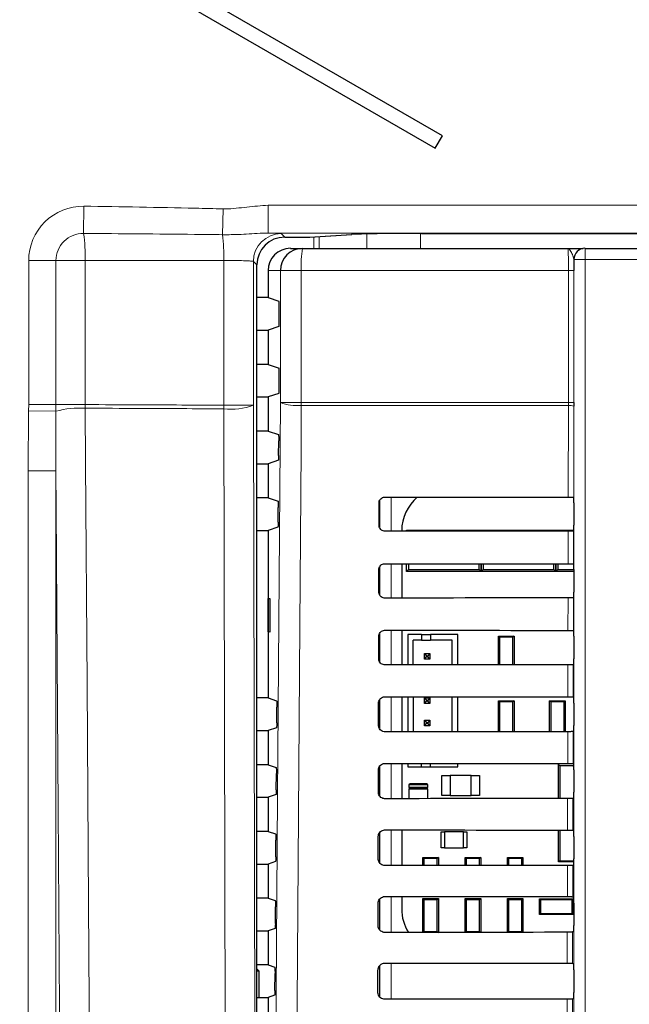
# Paper-space layout 'Blatt3' of a CAD drawing. Header units: millimetres. Extents: x 5 to 418, y 2 to 292.
# Tile 24 of 83: x 109 to 118, y 165 to 179. Entities that reach past the tile are written whole.
import ezdxf

# ---------------------------------------------------------------- set-up
doc = ezdxf.new("R2010")
doc.units = ezdxf.units.MM

psp = doc.layouts.new('Blatt3')

# ---------------------------------------------------------------- linework, layer by layer
at = {"color": 7, "linetype": 'Continuous', "lineweight": 25}
for p, q in [((115.2253, 177.6394), (84.4566, 195.4037)), ((84.3483, 195.2161), (115.117, 177.4518)), ((115.117, 177.4518), (115.2253, 177.6394)), ((112.8615, 176.12), (113.2325, 176.12)), ((113.2379, 176.1201), (113.8668, 176.1611)), ((113.8668, 176.1611), (113.8614, 176.1609)), ((114.9078, 176.1749), (130.3331, 176.1749)), ((112.9469, 175.9518), (113.1292, 175.9518)), ((113.1292, 175.9518), (117.1019, 175.9518)), ((117.3585, 175.9518), (117.3602, 175.9518)), ((117.3602, 175.9518), (127.866, 175.9518)), ((112.4449, 140.9836), (112.4449, 175.7033)), ((112.6131, 175.6185), (112.6131, 175.2127)), ((112.6131, 175.2127), (112.4449, 175.2127)), ((112.6131, 175.2127), (112.7747, 175.1588)), ((112.779, 174.8615), (112.779, 175.0755)), ((112.4449, 174.7243), (112.6131, 174.7243)), ((112.7747, 174.7781), (112.6131, 174.7243)), ((112.6131, 174.7243), (112.6131, 174.2127)), ((112.6131, 174.2127), (112.4449, 174.2127)), ((112.6131, 174.2127), (112.779, 174.1574)), ((112.779, 173.8615), (112.779, 174.1574)), ((112.4449, 173.7243), (112.6131, 173.7243)), ((112.7747, 173.7781), (112.6131, 173.7243)), ((112.6131, 173.7243), (112.6131, 173.2127)), ((117.1925, 173.6407), (117.1924, 173.5854)), ((112.6131, 173.2127), (112.4449, 173.2127)), ((112.6131, 173.2127), (112.7684, 173.1609)), ((112.7711, 172.8478), (112.7726, 173.0665)), ((112.4449, 172.7243), (112.6131, 172.7243)), ((112.7668, 172.7755), (112.6131, 172.7243)), ((112.6131, 172.7243), (112.6131, 172.2127)), ((117.1891, 172.2199), (117.1892, 172.2198)), ((112.6131, 172.2127), (112.4449, 172.2127)), ((112.6131, 172.2127), (112.7613, 172.1633)), ((112.764, 171.8454), (112.7656, 172.0689)), ((114.2739, 171.8018), (114.2747, 172.1351)), ((114.2797, 172.1604), (114.2797, 171.7731)), ((117.1906, 172.1366), (117.1906, 171.8004)), ((112.7598, 171.7731), (112.6131, 171.7243)), ((112.4449, 171.7243), (112.6131, 171.7243)), ((112.6131, 171.7243), (112.6131, 169.2127)), ((114.6134, 171.7185), (114.6134, 171.7127)), ((114.6881, 171.7268), (114.7021, 171.7128)), ((114.6881, 171.7268), (114.9881, 171.7268)), ((114.6881, 171.7128), (114.6881, 171.7268)), ((114.9881, 171.7268), (115.5047, 171.7268)), ((115.5047, 171.7268), (115.8047, 171.7268)), ((115.7916, 171.7136), (115.8047, 171.7268)), ((115.8047, 171.7268), (115.8047, 171.7136)), ((115.8047, 171.7268), (115.8179, 171.7136)), ((115.8047, 171.7268), (116.1047, 171.7268)), ((115.8047, 171.7136), (115.8047, 171.7268)), ((116.1047, 171.7268), (116.6214, 171.7268)), ((116.6214, 171.7268), (116.9214, 171.7268)), ((116.909, 171.7144), (116.9214, 171.7268)), ((116.9214, 171.7268), (116.9338, 171.7144)), ((116.9214, 171.7268), (117.1898, 171.7268)), ((116.9214, 171.7144), (116.9214, 171.7268)), ((116.9214, 171.7268), (116.9214, 171.7144)), ((117.1892, 171.717), (117.188, 171.7159)), ((114.6134, 171.2254), (114.6134, 170.7104)), ((114.6881, 171.1101), (114.6881, 171.2253)), ((114.7175, 171.2253), (114.7175, 171.1395)), ((115.7754, 171.1395), (115.7754, 171.2245)), ((115.8047, 171.2245), (115.8047, 171.1101)), ((115.8047, 171.1101), (115.8047, 171.2245)), ((115.8341, 171.2244), (115.8341, 171.1395)), ((116.892, 171.1395), (116.892, 171.2237)), ((116.9214, 171.1101), (116.9214, 171.2237)), ((116.9214, 171.2237), (116.9214, 171.1101)), ((116.9508, 171.2237), (116.9508, 171.1395)), ((117.1869, 171.2222), (117.1892, 171.2199)), ((114.2715, 170.8018), (114.2723, 171.1351)), ((114.2797, 171.168), (114.2797, 170.7642)), ((114.7175, 171.1395), (114.6881, 171.1101)), ((115.1714, 171.1101), (114.6881, 171.1101)), ((114.7175, 171.1395), (115.7754, 171.1395)), ((115.3214, 171.1101), (115.1714, 171.1101)), ((115.8047, 171.1101), (115.3214, 171.1101)), ((115.8047, 171.1101), (115.7754, 171.1395)), ((115.8341, 171.1395), (115.8047, 171.1101)), ((116.2881, 171.1101), (115.8047, 171.1101)), ((115.8341, 171.1395), (116.892, 171.1395)), ((116.4381, 171.1101), (116.2881, 171.1101)), ((116.9214, 171.1101), (116.4381, 171.1101)), ((116.9214, 171.1101), (116.892, 171.1395)), ((116.9508, 171.1395), (116.9214, 171.1101)), ((117.1906, 171.1101), (116.9214, 171.1101)), ((116.9508, 171.1395), (117.1906, 171.1395)), ((117.1906, 171.1366), (117.1906, 170.8004)), ((112.6139, 170.7018), (112.6393, 170.7023)), ((112.6139, 170.2018), (112.6139, 170.7018)), ((112.6393, 170.7023), (112.6393, 170.2013)), ((117.1892, 170.717), (117.1857, 170.7136)), ((112.6393, 170.2013), (112.6139, 170.2018)), ((114.2797, 170.1753), (114.2797, 169.7595)), ((114.6134, 170.2277), (114.6134, 169.708)), ((114.7036, 170.1631), (114.7036, 169.7081)), ((114.9119, 170.1631), (114.7036, 170.1631)), ((114.9119, 170.1631), (114.9119, 170.0798)), ((114.9119, 170.1631), (115.0453, 170.1631)), ((115.4536, 170.1631), (115.0453, 170.1631)), ((115.0453, 170.1631), (115.0453, 170.0798)), ((115.4536, 169.7087), (115.4536, 170.1631)), ((117.1845, 170.2245), (117.1892, 170.2199)), ((114.2692, 169.8018), (114.27, 170.1351)), ((114.7869, 169.7082), (114.7869, 170.0798)), ((114.9119, 170.0798), (114.7869, 170.0798)), ((114.9119, 170.0798), (115.0453, 170.0798)), ((115.3703, 170.0798), (115.0453, 170.0798)), ((115.3703, 169.7086), (115.3703, 170.0798)), ((116.0792, 170.1223), (116.0631, 170.1385)), ((116.0631, 170.1385), (116.2964, 170.1385)), ((116.0631, 169.7091), (116.0631, 170.1385)), ((116.2802, 170.1223), (116.0792, 170.1223)), ((116.0792, 170.1223), (116.0792, 169.7091)), ((116.2964, 170.1385), (116.2802, 170.1223)), ((116.2802, 169.7093), (116.2802, 170.1223)), ((116.2964, 170.1385), (116.2964, 169.7093)), ((117.1906, 170.1366), (117.1906, 169.8004)), ((114.9536, 169.8798), (114.9869, 169.8464)), ((114.9536, 169.8798), (115.0369, 169.8798)), ((114.9536, 169.7964), (114.9536, 169.8798)), ((115.0369, 169.8798), (115.0036, 169.8464)), ((115.0369, 169.8798), (115.0369, 169.7964)), ((114.9536, 169.7964), (114.9869, 169.8298)), ((115.0369, 169.7964), (114.9536, 169.7964)), ((114.9869, 169.8464), (115.0036, 169.8464)), ((114.9869, 169.8298), (114.9869, 169.8464)), ((115.0036, 169.8298), (114.9869, 169.8298)), ((115.0036, 169.8464), (115.0036, 169.8298)), ((115.0369, 169.7964), (115.0036, 169.8298)), ((117.1892, 169.717), (117.1833, 169.7112)), ((112.6131, 169.2127), (112.4449, 169.2127)), ((112.6131, 169.2127), (112.7402, 169.1703)), ((114.2669, 168.8018), (114.2676, 169.1351)), ((114.2797, 169.1809), (114.2797, 168.7555)), ((114.6134, 169.2301), (114.6134, 168.7057)), ((114.7036, 169.23), (114.7036, 168.7057)), ((114.7869, 169.2299), (114.7869, 168.7058)), ((114.9536, 169.2131), (114.9869, 169.1798)), ((114.9536, 169.1298), (114.9536, 169.2131)), ((114.9536, 169.2131), (115.0369, 169.2131)), ((114.9536, 169.1298), (114.9869, 169.1631)), ((115.0369, 169.1298), (114.9536, 169.1298)), ((114.9869, 169.1631), (114.9869, 169.1798)), ((114.9869, 169.1798), (115.0036, 169.1798)), ((115.0036, 169.1631), (114.9869, 169.1631)), ((115.0369, 169.2131), (115.0036, 169.1798)), ((115.0036, 169.1798), (115.0036, 169.1631)), ((115.0369, 169.1298), (115.0036, 169.1631)), ((115.0369, 169.2131), (115.0369, 169.1298)), ((115.3703, 168.7063), (115.3703, 169.2294)), ((115.4536, 168.7063), (115.4536, 169.2294)), ((116.0631, 168.7068), (116.0631, 169.1718)), ((116.0792, 169.1556), (116.0631, 169.1718)), ((116.0631, 169.1718), (116.2964, 169.1718)), ((116.0792, 169.1556), (116.0792, 168.7068)), ((116.2802, 169.1556), (116.0792, 169.1556)), ((116.2964, 169.1718), (116.2802, 169.1556)), ((116.2802, 168.7069), (116.2802, 169.1556)), ((116.2964, 169.1718), (116.2964, 168.7069)), ((116.8459, 169.1556), (116.8297, 169.1718)), ((116.8297, 169.1718), (117.0631, 169.1718)), ((116.8297, 168.7073), (116.8297, 169.1718)), ((117.0469, 169.1556), (116.8459, 169.1556)), ((116.8459, 169.1556), (116.8459, 168.7073)), ((117.0631, 169.1718), (117.0469, 169.1556)), ((117.0469, 168.7074), (117.0469, 169.1556)), ((117.0631, 169.1718), (117.0631, 168.7074)), ((117.1822, 169.2268), (117.1892, 169.2199)), ((117.1906, 169.1366), (117.1906, 168.8004)), ((112.7428, 168.8384), (112.7445, 169.0759)), ((114.9536, 168.8798), (114.9869, 168.8464)), ((114.9536, 168.8798), (115.0369, 168.8798)), ((114.9536, 168.7964), (114.9536, 168.8798)), ((114.9536, 168.7964), (114.9869, 168.8298)), ((114.9869, 168.8464), (115.0036, 168.8464)), ((114.9869, 168.8298), (114.9869, 168.8464)), ((115.0036, 168.8298), (114.9869, 168.8298)), ((115.0369, 168.8798), (115.0036, 168.8464)), ((115.0036, 168.8464), (115.0036, 168.8298)), ((115.0369, 168.7964), (115.0036, 168.8298)), ((115.0369, 168.8798), (115.0369, 168.7964)), ((112.4449, 168.7243), (112.6131, 168.7243)), ((112.7386, 168.7661), (112.6131, 168.7243)), ((112.6131, 168.7243), (112.6131, 168.2127)), ((115.0369, 168.7964), (114.9536, 168.7964)), ((117.1892, 168.717), (117.181, 168.7089)), ((114.6134, 168.2324), (114.6134, 167.7033)), ((114.7036, 168.2323), (114.7036, 168.1798)), ((114.9119, 168.1798), (114.9119, 168.2321)), ((115.0453, 168.1798), (115.0453, 168.232)), ((115.4536, 168.1798), (115.4536, 168.2317)), ((112.6131, 168.2127), (112.4449, 168.2127)), ((112.6131, 168.2127), (112.7332, 168.1726)), ((114.2645, 167.8018), (114.2653, 168.1351)), ((114.2797, 168.1848), (114.2797, 167.7514)), ((114.7036, 168.1798), (114.9119, 168.1798)), ((114.9119, 168.1798), (115.0453, 168.1798)), ((115.0453, 168.1798), (115.4536, 168.1798)), ((116.9631, 168.2143), (116.9814, 168.1959)), ((116.9631, 167.705), (116.9631, 168.2143)), ((117.1864, 168.1959), (116.9814, 168.1959)), ((116.9814, 168.1959), (116.9814, 167.705)), ((117.1799, 168.2292), (117.1892, 168.2199)), ((117.1905, 168.1662), (117.1864, 168.1959)), ((117.1868, 168.2056), (117.1899, 168.2056)), ((117.1906, 168.1366), (117.1906, 167.8004)), ((112.7358, 167.836), (112.7375, 168.0783)), ((115.2131, 168.0518), (115.3397, 168.0518)), ((115.2131, 167.7518), (115.2131, 168.0518)), ((115.6531, 168.0518), (115.3397, 168.0518)), ((115.3397, 168.0518), (115.3397, 167.7518)), ((115.6531, 167.7518), (115.6531, 168.0518)), ((115.6531, 168.0518), (115.7797, 168.0518)), ((115.7797, 168.0518), (115.7797, 167.7518)), ((114.7214, 167.9101), (114.7214, 167.8768)), ((114.7214, 167.8435), (114.7214, 167.7034)), ((114.9881, 167.9268), (114.7381, 167.9268)), ((114.9881, 167.8601), (114.7381, 167.8601)), ((114.7381, 167.8601), (114.9881, 167.8601)), ((115.0047, 167.8768), (115.0047, 167.9101)), ((115.0047, 167.7036), (115.0047, 167.8435)), ((112.4449, 167.7243), (112.6131, 167.7243)), ((112.7315, 167.7637), (112.6131, 167.7243)), ((112.6131, 167.7243), (112.6131, 167.2127)), ((115.3397, 167.7518), (115.2131, 167.7518)), ((115.3397, 167.7518), (115.6531, 167.7518)), ((115.7797, 167.7518), (115.6531, 167.7518)), ((117.1892, 167.717), (117.1787, 167.7065)), ((112.6131, 167.2127), (112.4449, 167.2127)), ((112.6131, 167.2127), (112.7262, 167.175)), ((114.6134, 167.2347), (114.6134, 166.701)), ((115.2047, 167.206), (115.2547, 167.206)), ((115.2047, 166.9643), (115.2047, 167.206)), ((115.2547, 167.206), (115.2547, 166.9643)), ((115.5381, 167.206), (115.2547, 167.206)), ((115.5381, 166.9643), (115.5381, 167.206)), ((115.5381, 167.206), (115.5881, 167.206)), ((115.5881, 167.206), (115.5881, 166.9643)), ((116.9631, 166.756), (116.9631, 167.233)), ((116.9814, 167.233), (116.9814, 166.7743)), ((117.1775, 167.2315), (117.1892, 167.2199)), ((112.7287, 166.8337), (112.7305, 167.0806)), ((114.2622, 166.8018), (114.263, 167.1351)), ((114.2797, 167.1886), (114.2797, 166.7472)), ((117.1906, 167.1366), (117.1906, 166.8004)), ((115.2547, 166.9643), (115.2047, 166.9643)), ((115.2547, 166.9643), (115.5381, 166.9643)), ((115.5881, 166.9643), (115.5381, 166.9643)), ((112.7244, 166.7614), (112.6131, 166.7243)), ((114.9459, 166.8056), (114.9297, 166.8218)), ((114.9297, 166.8218), (115.1631, 166.8218)), ((114.9297, 166.7012), (114.9297, 166.8218)), ((115.1469, 166.8056), (114.9459, 166.8056)), ((114.9459, 166.8056), (114.9459, 166.7013)), ((115.1631, 166.8218), (115.1469, 166.8056)), ((115.1469, 166.7014), (115.1469, 166.8056)), ((115.1631, 166.8218), (115.1631, 166.7014)), ((115.5792, 166.8056), (115.5631, 166.8218)), ((115.5631, 166.8218), (115.7964, 166.8218)), ((115.5631, 166.7017), (115.5631, 166.8218)), ((115.7802, 166.8056), (115.5792, 166.8056)), ((115.5792, 166.8056), (115.5792, 166.7017)), ((115.7964, 166.8218), (115.7802, 166.8056)), ((115.7802, 166.7019), (115.7802, 166.8056)), ((115.7964, 166.8218), (115.7964, 166.7019)), ((116.2126, 166.8056), (116.1964, 166.8218)), ((116.1964, 166.8218), (116.4297, 166.8218)), ((116.1964, 166.7022), (116.1964, 166.8218)), ((116.4136, 166.8056), (116.2126, 166.8056)), ((116.2126, 166.8056), (116.2126, 166.7022)), ((116.4297, 166.8218), (116.4136, 166.8056)), ((116.4136, 166.7023), (116.4136, 166.8056)), ((116.4297, 166.8218), (116.4297, 166.7023)), ((116.9814, 166.7743), (116.9631, 166.756)), ((117.1904, 166.756), (116.9631, 166.756)), ((116.9814, 166.7743), (117.1905, 166.7743)), ((112.4449, 166.7243), (112.6131, 166.7243)), ((112.6131, 166.7243), (112.6131, 166.2127)), ((117.1892, 166.717), (117.1763, 166.7042)), ((112.6131, 166.2127), (112.4449, 166.2127)), ((112.6131, 166.2127), (112.7192, 166.1773)), ((114.2797, 166.1923), (114.2797, 165.743)), ((114.6134, 166.237), (114.6134, 166.0518)), ((114.9297, 165.6989), (114.9297, 166.2051)), ((114.9459, 166.189), (114.9297, 166.2051)), ((114.9297, 166.2051), (115.1631, 166.2051)), ((114.9459, 166.189), (114.9459, 165.7146)), ((115.1469, 166.189), (114.9459, 166.189)), ((115.1631, 166.2051), (115.1469, 166.189)), ((115.1469, 165.7146), (115.1469, 166.189)), ((115.1631, 166.2051), (115.1631, 165.6991)), ((115.5631, 165.6994), (115.5631, 166.2051)), ((115.5792, 166.189), (115.5631, 166.2051)), ((115.5631, 166.2051), (115.7964, 166.2051)), ((115.5792, 166.189), (115.5792, 165.7146)), ((115.7802, 166.189), (115.5792, 166.189)), ((115.7964, 166.2051), (115.7802, 166.189)), ((115.7802, 165.7146), (115.7802, 166.189)), ((115.7964, 166.2051), (115.7964, 165.6996)), ((116.2126, 166.189), (116.1964, 166.2051)), ((116.1964, 166.2051), (116.4297, 166.2051)), ((116.1964, 165.6998), (116.1964, 166.2051)), ((116.4136, 166.189), (116.2126, 166.189)), ((116.2126, 166.189), (116.2126, 165.7146)), ((116.4297, 166.2051), (116.4136, 166.189)), ((116.4136, 165.7146), (116.4136, 166.189)), ((116.4297, 166.2051), (116.4297, 165.7)), ((116.6764, 166.2018), (116.6926, 166.1856)), ((116.6764, 166.2018), (117.1831, 166.2018)), ((116.6764, 165.9685), (116.6764, 166.2018)), ((117.1669, 166.1856), (116.6926, 166.1856)), ((116.6926, 166.1856), (116.6926, 165.9846)), ((117.1669, 166.1856), (117.1831, 166.2018)), ((117.1669, 165.9846), (117.1669, 166.1856)), ((117.1752, 166.2338), (117.1892, 166.2199)), ((117.1831, 166.2018), (117.1831, 165.9685)), ((112.7217, 165.8313), (112.7234, 166.0829)), ((114.2598, 165.8018), (114.2606, 166.1351)), ((117.1906, 166.1366), (117.1906, 165.8004)), ((116.6926, 165.9846), (116.6764, 165.9685)), ((117.1831, 165.9685), (116.6764, 165.9685)), ((116.6926, 165.9846), (117.1669, 165.9846)), ((117.1831, 165.9685), (117.1669, 165.9846)), ((112.4449, 165.7243), (112.6131, 165.7243)), ((112.7174, 165.759), (112.6131, 165.7243)), ((112.6131, 165.7243), (112.6131, 165.2127)), ((114.9302, 165.6989), (114.9459, 165.7146)), ((114.9459, 165.7146), (115.1469, 165.7146)), ((115.1469, 165.7146), (115.1625, 165.6991)), ((115.564, 165.6994), (115.5792, 165.7146)), ((115.5792, 165.7146), (115.7802, 165.7146)), ((115.7802, 165.7146), (115.7953, 165.6996)), ((116.1978, 165.6998), (116.2126, 165.7146)), ((116.2126, 165.7146), (116.4136, 165.7146)), ((116.4136, 165.7146), (116.4282, 165.7)), ((117.1892, 165.717), (117.174, 165.7019)), ((112.6131, 165.2127), (112.4449, 165.2127)), ((112.4809, 165.1185), (112.4449, 165.1545)), ((112.6131, 165.2127), (112.7121, 165.1797)), ((114.2575, 164.8018), (114.2583, 165.1351)), ((114.2797, 165.196), (114.2797, 164.7387)), ((117.1729, 165.2362), (117.1892, 165.2199)), ((117.1906, 165.1366), (117.1906, 164.8004)), ((112.4809, 165.1185), (112.4449, 165.1185)), ((112.4809, 164.7243), (112.4809, 165.1185)), ((112.7146, 164.829), (112.7164, 165.0853)), ((112.4449, 164.7243), (112.6131, 164.7243)), ((112.7103, 164.7567), (112.6131, 164.7243)), ((112.6131, 164.7243), (112.6131, 164.2127)), ((117.1892, 164.717), (117.1716, 164.6995))]:
    psp.add_line(p, q, dxfattribs=at)
at = {"color": 7, "linetype": 'Continuous', "lineweight": 18}
for p, q in [((109.8496, 176.1754), (109.8548, 176.5837)), ((111.9319, 176.1562), (111.9415, 176.5427)), ((112.6149, 176.1811), (112.6149, 176.5977)), ((112.6149, 176.5977), (122.8244, 176.5977)), ((122.8244, 176.1811), (112.6149, 176.1811)), ((112.8094, 176.1721), (112.8615, 176.12)), ((113.2325, 176.12), (113.8614, 176.1609)), ((113.2379, 176.1201), (113.2325, 176.12)), ((113.2991, 175.9518), (113.2991, 176.1241)), ((113.3796, 176.1293), (113.3796, 175.9518)), ((114.0907, 175.9518), (114.0907, 176.1684)), ((114.8957, 176.1749), (114.8957, 175.9518)), ((117.3602, 175.9518), (117.3602, 175.7851)), ((109.0278, 173.61), (109.0278, 175.7672)), ((109.4361, 175.7672), (109.0278, 175.7672)), ((109.4361, 175.7672), (109.4361, 173.61)), ((109.8728, 175.7672), (109.4361, 175.7672)), ((109.8728, 175.7672), (109.8728, 173.61)), ((111.9492, 173.6006), (111.9492, 175.7697)), ((117.1935, 175.7851), (117.1919, 175.7851)), ((117.1935, 175.7851), (117.3602, 175.7851)), ((117.1935, 161.8404), (117.1935, 175.7851)), ((117.3602, 175.7851), (117.3602, 161.8404)), ((127.866, 175.7851), (117.3602, 175.7851)), ((112.3928, 175.7555), (112.3928, 173.6006)), ((112.4449, 175.7033), (112.3928, 175.7555)), ((112.7963, 175.6185), (112.6131, 175.6185)), ((112.7963, 173.6407), (112.7963, 175.6185)), ((113.1102, 175.6185), (112.7963, 175.6185)), ((117.1119, 175.6185), (113.1102, 175.6185)), ((113.1102, 175.6185), (113.1102, 173.6407)), ((117.1925, 175.6185), (117.1119, 175.6185)), ((117.1119, 173.6407), (117.1119, 175.6185)), ((117.1925, 175.6185), (117.1925, 173.6407)), ((109.0269, 173.5173), (109.0278, 173.61)), ((109.4361, 173.61), (109.0278, 173.61)), ((109.4361, 173.61), (109.4358, 173.5097)), ((109.8728, 173.61), (109.4361, 173.61)), ((109.8732, 173.556), (109.8728, 173.61)), ((112.3928, 173.6006), (111.9492, 173.6006)), ((111.9762, 161.7575), (111.9492, 173.5466)), ((112.3928, 173.6006), (112.4197, 161.8115)), ((113.1102, 173.6407), (112.7963, 173.6407)), ((113.1102, 173.6407), (117.1119, 173.6407)), ((117.1118, 173.5965), (113.1104, 173.5965)), ((117.1086, 172.2213), (117.1118, 173.5965)), ((117.1118, 173.5965), (117.1119, 173.6407)), ((117.1925, 173.6407), (117.1119, 173.6407)), ((117.1924, 173.5854), (117.1892, 172.2198)), ((109.0186, 172.6152), (109.0269, 173.5173)), ((109.4358, 173.5097), (109.0269, 173.5173)), ((109.4358, 173.5097), (109.4347, 172.6152)), ((109.0186, 137.988), (109.0186, 172.6152)), ((109.4347, 172.6152), (109.0186, 172.6152)), ((109.4347, 172.6152), (109.4347, 137.988)), ((114.4537, 172.2232), (114.4537, 171.7126)), ((114.2871, 171.7569), (114.2871, 172.1788)), ((117.1063, 171.2236), (117.1074, 171.7145)), ((117.188, 171.7159), (117.1869, 171.2222)), ((114.2871, 170.7529), (114.2871, 171.1827)), ((114.4537, 171.2255), (114.4537, 170.7102)), ((117.1039, 170.226), (117.1051, 170.7121)), ((117.1857, 170.7136), (117.1845, 170.2245)), ((114.2871, 169.7488), (114.2871, 170.1866)), ((114.4537, 170.2279), (114.4537, 169.7079)), ((117.1016, 169.2283), (117.1027, 169.7098)), ((117.1833, 169.7112), (117.1822, 169.2268)), ((114.2871, 168.7446), (114.2871, 169.1903)), ((114.4537, 169.2302), (114.4537, 168.7055)), ((117.0993, 168.2306), (117.1004, 168.7074)), ((117.181, 168.7089), (117.1799, 168.2292)), ((114.4537, 168.2325), (114.4537, 167.7032)), ((114.2871, 167.7404), (114.2871, 168.1941)), ((114.7214, 167.9101), (115.0047, 167.9101)), ((115.0047, 167.8768), (114.7214, 167.8768)), ((114.7214, 167.8435), (115.0047, 167.8435)), ((117.097, 167.233), (117.0981, 167.7051)), ((117.1787, 167.7065), (117.1775, 167.2315)), ((114.4537, 167.2349), (114.4537, 166.7008)), ((114.2871, 166.7361), (114.2871, 167.1978)), ((117.0946, 166.2353), (117.0957, 166.7028)), ((117.1763, 166.7042), (117.1752, 166.2338)), ((114.2871, 165.7318), (114.2871, 166.2015)), ((114.4537, 166.2372), (114.4537, 165.6985)), ((117.0923, 165.2376), (117.0934, 165.7004)), ((117.174, 165.7019), (117.1729, 165.2362)), ((114.2871, 164.7289), (114.2871, 165.2051)), ((114.4537, 165.2395), (114.4537, 164.6962)), ((117.09, 164.2399), (117.091, 164.6981)), ((117.1716, 164.6995), (117.1705, 164.2385))]:
    psp.add_line(p, q, dxfattribs=at)
at = {"color": 7, "linetype": 'Continuous', "lineweight": 18, "flags": 128}
for points in [[(109.8732, 173.556), (109.8789, 172.7297), (109.9015, 169.4245), (109.9242, 166.1193), (109.954, 161.7689)], [(112.7132, 161.8468), (112.7548, 167.7416), (112.7963, 173.6407)], [(113.1104, 173.5965), (113.1057, 172.9358), (113.087, 170.2929), (113.0269, 161.8026)], [(109.5092, 161.7149), (109.4899, 164.5499), (109.4693, 167.5483), (109.4386, 172.0459), (109.4347, 172.6152)]]:
    psp.add_lwpolyline(points, dxfattribs=at)
at = {"color": 7, "linetype": 'Continuous', "lineweight": 18}
for centre, radius, start, end in [((109.8444, 175.7672), 0.8166, 89.26824, 180), ((109.8444, 175.7672), 0.4083, 89.26824, 180), ((107.5728, 175.8408), 2.3012, 358.16674, 8.36112), ((108.7603, 175.8202), 3.1894, 359.09282, 6.04718), ((112.8096, 175.7553), 0.4168, 90.02044, 179.97956), ((114.586, 175.7015), 1.4781, 170.252, 183.22138), ((117.3602, 175.7852), 0.1667, 90.00436, 180.00436), ((109.7909, 172.2464), 1.3122, 86.40518, 105.70182), ((118.3306, 173.5736), 6.3814, 179.75757, 180.24243), ((112.0591, 174.4933), 0.953, 263.38156, 290.49979), ((113.0472, 174.2849), 0.6913, 248.72712, 275.24722), ((118.9103, 173.6406), 5.8001, 179.99924, 180.43593), ((117.1303, 173.4316), 0.1659, 67.99669, 96.38698)]:
    psp.add_arc(centre, radius, start, end, dxfattribs=at)
at = {"color": 7, "linetype": 'Continuous', "lineweight": 25}
for centre, radius, start, end in [((113.2325, 176.2033), 0.0833, 270, 273.72716), ((113.1294, 175.6187), 0.3331, 90.03931, 180.03926), ((117.3585, 175.7852), 0.1667, 90.00436, 180.00436), ((115.2742, 171.7185), 0.6608, 130.24926, 180), ((117.2964, 168.1959), 0.11, 174.94204, 180), ((114.7381, 167.9101), 0.0167, 90, 180), ((114.7381, 167.8768), 0.0167, 180, 270), ((114.7381, 167.8435), 0.0167, 90, 180), ((114.9881, 167.9101), 0.0167, 0, 90), ((114.9881, 167.8768), 0.0167, 270, 0), ((114.9881, 167.8435), 0.0167, 0, 90), ((115.2742, 166.0518), 0.6608, 180, 212.29556)]:
    psp.add_arc(centre, radius, start, end, dxfattribs=at)
for centre, major_axis, ratio, start_param, end_param in [((112.8617, 175.7032), (0.2948, -0.2948), 0.9995737, 2.3563468, 3.9268385), ((114.9078, 176.156), (1.0833, 0), 0.0174551, 1.5707963, 2.8797933), ((112.9469, 175.6185), (-0.3338, 0), 0.9986295, 4.712389, 6.2831853), ((112.7747, 175.0755), (0, 0.0833), 0.0524078, 4.712389, 6.265732), ((112.7747, 174.8615), (0, 0.0833), 0.0524078, 3.1590459, 4.712389), ((112.7747, 173.8615), (0, 0.0833), 0.0524078, 3.1590459, 4.712389), ((122.6131, 175.1324), (166.8688, 0), 0.0174551, 4.6629288, 4.6793961), ((117.1891, 172.1366), (0, 0.0833), 0.0174551, 4.712389, 6.2302814), ((117.1891, 171.8004), (0, 0.0833), 0.0174551, 3.1590459, 4.712389), ((122.6131, 168.8181), (166.0239, 0), 0.0174551, 1.6039642, 1.6205084), ((122.6131, 174.1324), (166.735, 0), 0.0174551, 4.662889, 4.6793557), ((117.1891, 171.1366), (0, 0.0833), 0.0174551, 4.712389, 6.265732), ((117.1891, 170.8004), (0, 0.0833), 0.0174551, 3.1590459, 4.712389), ((122.6131, 167.8181), (165.8901, 0), 0.0174551, 1.6040051, 1.6205486), ((122.6131, 173.1324), (166.6012, 0), 0.0174551, 4.6628493, 4.6793152), ((117.1891, 170.1366), (0, 0.0833), 0.0174551, 4.712389, 6.265732), ((122.6131, 166.8181), (165.7563, 0), 0.0174551, 1.6040461, 1.6205888), ((117.1891, 169.8004), (0, 0.0833), 0.0174551, 3.1590459, 4.712389), ((122.6131, 172.1324), (166.4674, 0), 0.0174551, 4.6628094, 4.6792746), ((117.1891, 169.1366), (0, 0.0833), 0.0174551, 4.712389, 6.265732), ((122.6131, 165.8181), (165.6225, 0), 0.0174551, 1.6040871, 1.620629), ((117.1891, 168.8004), (0, 0.0833), 0.0174551, 3.1590459, 4.712389), ((122.6131, 171.1324), (166.3336, 0), 0.0174551, 4.6627695, 4.6792339), ((117.1891, 168.1366), (0, 0.0833), 0.0174551, 4.712389, 6.265732), ((117.1891, 167.8004), (0, 0.0833), 0.0174551, 3.1590459, 4.712389), ((122.6131, 164.8181), (165.4887, 0), 0.0174551, 1.6041282, 1.6206693), ((122.6131, 170.1324), (166.1998, 0), 0.0174551, 4.6627295, 4.6791932), ((117.1891, 167.1366), (0, 0.0833), 0.0174551, 4.712389, 6.265732), ((117.1891, 166.8004), (0, 0.0833), 0.0174551, 3.1590459, 4.712389), ((122.6131, 163.8181), (165.3549, 0), 0.0174551, 1.6041693, 1.6207097), ((122.6131, 169.1324), (166.066, 0), 0.0174551, 4.6626895, 4.6791524), ((117.1891, 166.1366), (0, 0.0833), 0.0174551, 4.712389, 6.265732), ((117.1891, 165.8004), (0, 0.0833), 0.0174551, 3.1590459, 4.712389), ((122.6131, 162.8181), (165.2211, 0), 0.0174551, 1.6042105, 1.6207502), ((122.6131, 168.1324), (165.9322, 0), 0.0174551, 4.6626494, 4.6791115), ((117.1891, 165.1366), (0, 0.0833), 0.0174551, 4.712389, 6.265732), ((122.6131, 161.8181), (165.0873, 0), 0.0174551, 1.6042518, 1.6207907), ((117.1891, 164.8004), (0, 0.0833), 0.0174551, 3.1590459, 4.712389)]:
    psp.add_ellipse(centre, major_axis=major_axis, ratio=ratio, start_param=start_param, end_param=end_param, dxfattribs=at)
at = {"color": 7, "linetype": 'Continuous', "lineweight": 18}
for points, knots in [([(109.8548, 176.5837), (110.4103, 176.5746), (111.1059, 176.5633), (111.8014, 176.5461), (111.9415, 176.5427)], [0, 0, 0, 0, 0.798549, 1, 1, 1, 1]), ([(111.9415, 176.5427), (111.9534, 176.5425), (112.072, 176.5403), (112.2957, 176.5754), (112.5085, 176.5903), (112.6149, 176.5977)], [0, 0, 0, 0, 0.0525765, 0.5263898, 1, 1, 1, 1]), ([(111.9319, 176.1562), (111.7919, 176.1578), (111.0978, 176.166), (110.4037, 176.1713), (109.8496, 176.1754)], [0, 0, 0, 0, 0.2015842, 1, 1, 1, 1]), ([(112.6149, 176.1811), (112.5603, 176.1797), (112.4519, 176.1769), (112.2915, 176.1649), (112.1383, 176.158), (112.0188, 176.1557), (111.9525, 176.1561), (111.9319, 176.1562)], [0, 0, 0, 0, 0.2467721, 0.4908364, 0.7177526, 0.912018, 1, 1, 1, 1]), ([(112.8094, 176.1721), (112.8022, 176.1734), (112.7859, 176.1763), (112.6986, 176.1793), (112.6277, 176.1809), (112.6149, 176.1811)], [0, 0, 0, 0, 0.39552581, 0.89090726, 1, 1, 1, 1]), ([(117.1119, 175.6185), (117.1118, 175.6559), (117.1116, 175.7308), (117.1098, 175.8306), (117.1073, 175.906), (117.1045, 175.9461), (117.1026, 175.9502), (117.1019, 175.9518)], [0, 0, 0, 0, 0.2142796, 0.4285866, 0.6430662, 0.8578514, 1, 1, 1, 1]), ([(117.1919, 175.7851), (117.1891, 175.7984), (117.1821, 175.8326), (117.1515, 175.8987), (117.1256, 175.9433), (117.1083, 175.9518), (117.102, 175.9518), (117.1019, 175.9518)], [0, 0, 0, 0, 0.17449785, 0.45240556, 0.79883854, 0.99642303, 1, 1, 1, 1]), ([(111.9492, 175.7697), (111.6055, 175.7693), (110.9133, 175.7685), (110.2213, 175.7676), (109.8728, 175.7672)], [0, 0, 0, 0, 0.4965194, 1, 1, 1, 1]), ([(112.3928, 175.7555), (112.3892, 175.7568), (112.3811, 175.7597), (112.3204, 175.7639), (112.2196, 175.7673), (112.0903, 175.7696), (111.9963, 175.7697), (111.9492, 175.7697)], [0, 0, 0, 0, 0.1664501, 0.3749064, 0.583304, 0.79166, 1, 1, 1, 1]), ([(109.8728, 173.61), (110.1446, 173.6088), (110.8367, 173.6056), (111.5289, 173.6025), (111.9492, 173.6006)], [0, 0, 0, 0, 0.3927121, 1, 1, 1, 1]), ([(111.9492, 173.5466), (111.5289, 173.5485), (110.8368, 173.5516), (110.1449, 173.5548), (109.8732, 173.556)], [0, 0, 0, 0, 0.60739565, 1, 1, 1, 1])]:
    psp.add_open_spline(points, degree=3, knots=knots, dxfattribs=at)
at = {"color": 7, "linetype": 'Continuous', "lineweight": 25}
for points, knots in [([(117.1019, 175.9518), (117.1022, 175.9518), (117.1547, 175.9518), (117.24, 175.9518), (117.3215, 175.9518), (117.3321, 175.9518), (117.3328, 175.9518)], [0, 0, 0, 0, 0.0036444, 0.5669873, 0.9718875, 1, 1, 1, 1]), ([(117.1919, 175.7851), (117.1919, 175.7756), (117.1923, 175.7229), (117.1924, 175.6655), (117.1925, 175.6185)], [0, 0, 0, 0, 0.181685, 1, 1, 1, 1]), ([(112.7684, 173.1609), (112.7689, 173.1598), (112.7699, 173.1576), (112.7712, 173.1427), (112.7721, 173.1211), (112.7727, 173.0944), (112.7727, 173.0758), (112.7726, 173.0665)], [0, 0, 0, 0, 0.2016526, 0.4033255, 0.6044083, 0.8042902, 1, 1, 1, 1]), ([(112.7711, 172.8478), (112.771, 172.8386), (112.7708, 172.8204), (112.7698, 172.7976), (112.7686, 172.7816), (112.7675, 172.7761), (112.7669, 172.7756), (112.7668, 172.7755)], [0, 0, 0, 0, 0.2359147, 0.471797, 0.7085457, 0.9467446, 1, 1, 1, 1]), ([(114.2747, 172.1351), (114.2748, 172.139), (114.2754, 172.1529), (114.283, 172.1761), (114.3012, 172.2005), (114.3267, 172.2173), (114.3487, 172.2229), (114.3609, 172.2232), (114.3631, 172.2233)], [0, 0, 0, 0, 0.0850535, 0.30199052, 0.51961151, 0.73676938, 0.95223374, 1, 1, 1, 1]), ([(117.1086, 172.2213), (117.1179, 172.2213), (117.1365, 172.2212), (117.1609, 172.221), (117.1791, 172.2206), (117.1875, 172.2202), (117.1887, 172.22), (117.1891, 172.2199)], [0, 0, 0, 0, 0.225254, 0.4504807, 0.6764687, 0.9039241, 1, 1, 1, 1]), ([(112.7613, 172.1633), (112.7618, 172.1622), (112.7628, 172.16), (112.7641, 172.145), (112.7651, 172.1234), (112.7657, 172.0968), (112.7656, 172.0781), (112.7656, 172.0689)], [0, 0, 0, 0, 0.2016552, 0.4033307, 0.6044153, 0.8042968, 1, 1, 1, 1]), ([(112.764, 171.8454), (112.7639, 171.8363), (112.7637, 171.818), (112.7628, 171.7953), (112.7616, 171.7793), (112.7605, 171.7737), (112.7599, 171.7732), (112.7598, 171.7731)], [0, 0, 0, 0, 0.23591216, 0.47179193, 0.70853945, 0.94673944, 1, 1, 1, 1]), ([(114.3631, 171.7125), (114.3592, 171.7126), (114.3455, 171.7132), (114.3224, 171.7204), (114.298, 171.7382), (114.2809, 171.763), (114.2744, 171.7855), (114.274, 171.7986), (114.2739, 171.8018)], [0, 0, 0, 0, 0.0819832, 0.2941466, 0.5056511, 0.7175519, 0.931033, 1, 1, 1, 1]), ([(117.188, 171.7159), (117.1869, 171.7158), (117.1847, 171.7154), (117.1697, 171.715), (117.1479, 171.7147), (117.1256, 171.7145), (117.1119, 171.7145), (117.1074, 171.7145)], [0, 0, 0, 0, 0.2249122, 0.4498651, 0.6736204, 0.8949376, 1, 1, 1, 1]), ([(114.2723, 171.1351), (114.2725, 171.1393), (114.2731, 171.1537), (114.2811, 171.1777), (114.3, 171.2026), (114.3262, 171.2197), (114.3486, 171.2253), (114.361, 171.2256), (114.3631, 171.2256)], [0, 0, 0, 0, 0.08853685, 0.30549419, 0.52312074, 0.74026227, 0.95569578, 1, 1, 1, 1]), ([(117.1063, 171.2236), (117.1156, 171.2236), (117.1341, 171.2236), (117.1585, 171.2233), (117.1767, 171.2229), (117.1855, 171.2225), (117.1865, 171.2223), (117.1869, 171.2222)], [0, 0, 0, 0, 0.2200079, 0.4399891, 0.6607138, 0.8828719, 1, 1, 1, 1]), ([(114.3631, 170.7101), (114.359, 170.7103), (114.3447, 170.7109), (114.3209, 170.7185), (114.296, 170.7368), (114.2785, 170.7624), (114.272, 170.7854), (114.2716, 170.7987), (114.2715, 170.8018)], [0, 0, 0, 0, 0.0853594, 0.2975052, 0.5090059, 0.7209231, 0.9344343, 1, 1, 1, 1]), ([(117.1857, 170.7136), (117.1846, 170.7134), (117.1824, 170.7131), (117.1673, 170.7126), (117.1455, 170.7123), (117.1233, 170.7122), (117.1095, 170.7121), (117.1051, 170.7121)], [0, 0, 0, 0, 0.22491816, 0.44987705, 0.67363829, 0.89496134, 1, 1, 1, 1]), ([(114.27, 170.1351), (114.2702, 170.1396), (114.2709, 170.1545), (114.2792, 170.1792), (114.2987, 170.2046), (114.3257, 170.2221), (114.3486, 170.2276), (114.3611, 170.2279), (114.3631, 170.2279)], [0, 0, 0, 0, 0.0918409, 0.3088174, 0.5264491, 0.7435751, 0.9589796, 1, 1, 1, 1]), ([(117.1039, 170.226), (117.1132, 170.2259), (117.1318, 170.2259), (117.1562, 170.2256), (117.1744, 170.2252), (117.1832, 170.2249), (117.1842, 170.2246), (117.1845, 170.2245)], [0, 0, 0, 0, 0.2200138, 0.4400009, 0.6607316, 0.8828958, 1, 1, 1, 1]), ([(114.3631, 169.7078), (114.3587, 169.708), (114.344, 169.7086), (114.3194, 169.7166), (114.2939, 169.7355), (114.2761, 169.7618), (114.2697, 169.7853), (114.2693, 169.7988), (114.2692, 169.8018)], [0, 0, 0, 0, 0.0885636, 0.3006931, 0.5121907, 0.724124, 0.9376639, 1, 1, 1, 1]), ([(117.1833, 169.7112), (117.1822, 169.7111), (117.18, 169.7107), (117.165, 169.7103), (117.1432, 169.71), (117.1209, 169.7098), (117.1072, 169.7098), (117.1027, 169.7098)], [0, 0, 0, 0, 0.2249241, 0.449889, 0.6736562, 0.8949851, 1, 1, 1, 1]), ([(112.7402, 169.1703), (112.7407, 169.1692), (112.7417, 169.167), (112.743, 169.1521), (112.744, 169.1304), (112.7446, 169.1038), (112.7445, 169.0851), (112.7445, 169.0759)], [0, 0, 0, 0, 0.20166302, 0.40334649, 0.60443607, 0.80431676, 1, 1, 1, 1]), ([(114.2676, 169.1351), (114.2679, 169.1398), (114.2686, 169.1553), (114.2773, 169.1807), (114.2974, 169.2067), (114.3252, 169.2244), (114.3485, 169.23), (114.3612, 169.2302), (114.3631, 169.2303)], [0, 0, 0, 0, 0.09497923, 0.31197387, 0.5296104, 0.74672165, 0.96209856, 1, 1, 1, 1]), ([(117.1016, 169.2283), (117.1109, 169.2283), (117.1295, 169.2282), (117.1539, 169.228), (117.172, 169.2276), (117.1809, 169.2272), (117.1819, 169.2269), (117.1822, 169.2268)], [0, 0, 0, 0, 0.2200197, 0.4400127, 0.6607494, 0.8829196, 1, 1, 1, 1]), ([(112.7428, 168.8384), (112.7427, 168.8292), (112.7425, 168.811), (112.7416, 168.7882), (112.7404, 168.7722), (112.7393, 168.7666), (112.7387, 168.7662), (112.7386, 168.7661)], [0, 0, 0, 0, 0.2359045, 0.4717765, 0.7085205, 0.946724, 1, 1, 1, 1]), ([(114.3631, 168.7055), (114.3585, 168.7057), (114.3432, 168.7063), (114.3179, 168.7147), (114.2919, 168.7342), (114.2738, 168.7613), (114.2673, 168.7852), (114.2669, 168.7988), (114.2669, 168.8018)], [0, 0, 0, 0, 0.0916086, 0.3037232, 0.5152183, 0.7271671, 0.9407346, 1, 1, 1, 1]), ([(117.181, 168.7089), (117.1799, 168.7087), (117.1777, 168.7084), (117.1626, 168.7079), (117.1408, 168.7076), (117.1186, 168.7075), (117.1048, 168.7074), (117.1004, 168.7074)], [0, 0, 0, 0, 0.2249301, 0.449901, 0.6736741, 0.8950089, 1, 1, 1, 1]), ([(114.2653, 168.1351), (114.2655, 168.1401), (114.2663, 168.1561), (114.2754, 168.1822), (114.2962, 168.2088), (114.3247, 168.2268), (114.3485, 168.2324), (114.3613, 168.2326), (114.3631, 168.2326)], [0, 0, 0, 0, 0.097964, 0.3149759, 0.5326169, 0.7497141, 0.965065, 1, 1, 1, 1]), ([(112.7332, 168.1726), (112.7337, 168.1715), (112.7347, 168.1694), (112.736, 168.1544), (112.737, 168.1328), (112.7375, 168.1061), (112.7375, 168.0875), (112.7375, 168.0783)], [0, 0, 0, 0, 0.2016656, 0.4033518, 0.604443, 0.8043234, 1, 1, 1, 1]), ([(117.0993, 168.2306), (117.1086, 168.2306), (117.1272, 168.2306), (117.1515, 168.2303), (117.1697, 168.2299), (117.1785, 168.2295), (117.1795, 168.2293), (117.1799, 168.2292)], [0, 0, 0, 0, 0.2200256, 0.4400245, 0.6607672, 0.8829435, 1, 1, 1, 1]), ([(112.7358, 167.836), (112.7357, 167.8269), (112.7354, 167.8086), (112.7345, 167.7859), (112.7333, 167.7699), (112.7322, 167.7643), (112.7316, 167.7638), (112.7315, 167.7637)], [0, 0, 0, 0, 0.235902, 0.4717714, 0.7085142, 0.9467189, 1, 1, 1, 1]), ([(114.3631, 167.7031), (114.3582, 167.7033), (114.3424, 167.704), (114.3164, 167.7128), (114.2898, 167.7329), (114.2714, 167.7607), (114.2649, 167.7851), (114.2646, 167.7989), (114.2645, 167.8018)], [0, 0, 0, 0, 0.0945061, 0.3066068, 0.5181, 0.730064, 0.9436579, 1, 1, 1, 1]), ([(117.1787, 167.7065), (117.1776, 167.7064), (117.1753, 167.706), (117.1603, 167.7056), (117.1385, 167.7053), (117.1163, 167.7051), (117.1025, 167.7051), (117.0981, 167.7051)], [0, 0, 0, 0, 0.2249361, 0.4499129, 0.673692, 0.8950327, 1, 1, 1, 1]), ([(114.263, 167.1351), (114.2632, 167.1404), (114.2641, 167.1569), (114.2736, 167.1838), (114.2949, 167.2109), (114.3242, 167.2292), (114.3484, 167.2347), (114.3614, 167.2349), (114.3631, 167.2349)], [0, 0, 0, 0, 0.1008064, 0.3178345, 0.5354797, 0.7525636, 0.9678898, 1, 1, 1, 1]), ([(117.097, 167.233), (117.1062, 167.2329), (117.1248, 167.2329), (117.1492, 167.2326), (117.1674, 167.2322), (117.1762, 167.2318), (117.1772, 167.2316), (117.1775, 167.2315)], [0, 0, 0, 0, 0.2200315, 0.4400364, 0.6607851, 0.8829674, 1, 1, 1, 1]), ([(112.7262, 167.175), (112.7267, 167.1739), (112.7277, 167.1717), (112.729, 167.1568), (112.73, 167.1351), (112.7305, 167.1085), (112.7305, 167.0898), (112.7305, 167.0806)], [0, 0, 0, 0, 0.2016683, 0.4033571, 0.60445, 0.8043301, 1, 1, 1, 1]), ([(112.7287, 166.8337), (112.7286, 166.8245), (112.7284, 166.8063), (112.7275, 166.7835), (112.7262, 166.7675), (112.7252, 166.7619), (112.7246, 166.7615), (112.7244, 166.7614)], [0, 0, 0, 0, 0.2358994, 0.4717662, 0.7085078, 0.9467137, 1, 1, 1, 1]), ([(114.3631, 166.7008), (114.3579, 166.701), (114.3416, 166.7017), (114.3149, 166.7109), (114.2878, 166.7316), (114.2691, 166.7601), (114.2626, 166.785), (114.2622, 166.799), (114.2622, 166.8018)], [0, 0, 0, 0, 0.09726656, 0.30935445, 0.52084616, 0.73282487, 0.94644412, 1, 1, 1, 1]), ([(117.1763, 166.7042), (117.1752, 166.704), (117.173, 166.7037), (117.1579, 166.7033), (117.1361, 166.7029), (117.1139, 166.7028), (117.1001, 166.7028), (117.0957, 166.7028)], [0, 0, 0, 0, 0.2249421, 0.449925, 0.67371, 0.8950566, 1, 1, 1, 1]), ([(112.7192, 166.1773), (112.7197, 166.1762), (112.7206, 166.174), (112.7219, 166.1591), (112.7229, 166.1374), (112.7235, 166.1108), (112.7234, 166.0922), (112.7234, 166.0829)], [0, 0, 0, 0, 0.2016709, 0.4033624, 0.604457, 0.8043368, 1, 1, 1, 1]), ([(114.2606, 166.1351), (114.2609, 166.1406), (114.2618, 166.1577), (114.2717, 166.1853), (114.2936, 166.2129), (114.3237, 166.2315), (114.3484, 166.2371), (114.3615, 166.2372), (114.3631, 166.2373)], [0, 0, 0, 0, 0.1035163, 0.3205598, 0.538209, 0.7552801, 0.970583, 1, 1, 1, 1]), ([(117.0946, 166.2353), (117.1039, 166.2353), (117.1225, 166.2352), (117.1469, 166.235), (117.1651, 166.2346), (117.1739, 166.2342), (117.1749, 166.2339), (117.1752, 166.2338)], [0, 0, 0, 0, 0.2200375, 0.4400482, 0.660803, 0.8829914, 1, 1, 1, 1]), ([(112.7217, 165.8313), (112.7215, 165.8222), (112.7213, 165.8039), (112.7204, 165.7811), (112.7192, 165.7652), (112.7181, 165.7596), (112.7175, 165.7591), (112.7174, 165.759)], [0, 0, 0, 0, 0.2358969, 0.471761, 0.7085014, 0.9467085, 1, 1, 1, 1]), ([(114.3631, 165.6984), (114.3577, 165.6987), (114.3408, 165.6995), (114.3134, 165.709), (114.2858, 165.7303), (114.2667, 165.7596), (114.2602, 165.7849), (114.2599, 165.7991), (114.2598, 165.8018)], [0, 0, 0, 0, 0.0998996, 0.3119756, 0.5234662, 0.7354592, 0.9491028, 1, 1, 1, 1]), ([(117.174, 165.7019), (117.1729, 165.7017), (117.1707, 165.7014), (117.1556, 165.7009), (117.1338, 165.7006), (117.1116, 165.7004), (117.0978, 165.7004), (117.0934, 165.7004)], [0, 0, 0, 0, 0.2249481, 0.449937, 0.673728, 0.8950805, 1, 1, 1, 1]), ([(112.7121, 165.1797), (112.7126, 165.1786), (112.7136, 165.1764), (112.7149, 165.1614), (112.7159, 165.1398), (112.7165, 165.1132), (112.7164, 165.0945), (112.7164, 165.0853)], [0, 0, 0, 0, 0.2016736, 0.4033677, 0.6044641, 0.8043436, 1, 1, 1, 1]), ([(114.2583, 165.1351), (114.2586, 165.1409), (114.2595, 165.1585), (114.2698, 165.1868), (114.2924, 165.215), (114.3232, 165.2339), (114.3483, 165.2394), (114.3616, 165.2396), (114.3631, 165.2396)], [0, 0, 0, 0, 0.1061028, 0.323161, 0.5408139, 0.7578729, 0.9731535, 1, 1, 1, 1]), ([(117.0923, 165.2376), (117.1016, 165.2376), (117.1202, 165.2376), (117.1446, 165.2373), (117.1627, 165.2369), (117.1715, 165.2365), (117.1725, 165.2363), (117.1729, 165.2362)], [0, 0, 0, 0, 0.2200434, 0.4400601, 0.6608209, 0.8830154, 1, 1, 1, 1]), ([(112.7146, 164.829), (112.7145, 164.8198), (112.7143, 164.8016), (112.7133, 164.7788), (112.7121, 164.7628), (112.711, 164.7572), (112.7104, 164.7568), (112.7103, 164.7567)], [0, 0, 0, 0, 0.2358943, 0.4717558, 0.708495, 0.9467033, 1, 1, 1, 1]), ([(114.3631, 164.6961), (114.3574, 164.6963), (114.34, 164.6972), (114.3119, 164.7071), (114.2837, 164.729), (114.2644, 164.759), (114.2579, 164.7848), (114.2576, 164.7992), (114.2575, 164.8018)], [0, 0, 0, 0, 0.1024138, 0.3144788, 0.5259687, 0.7379756, 0.9516424, 1, 1, 1, 1]), ([(117.1716, 164.6995), (117.1705, 164.6993), (117.1683, 164.699), (117.1533, 164.6986), (117.1314, 164.6982), (117.1092, 164.6981), (117.0955, 164.6981), (117.091, 164.6981)], [0, 0, 0, 0, 0.2249541, 0.449949, 0.673746, 0.8951044, 1, 1, 1, 1])]:
    psp.add_open_spline(points, degree=3, knots=knots, dxfattribs=at)

doc.saveas('drawing.dxf')
